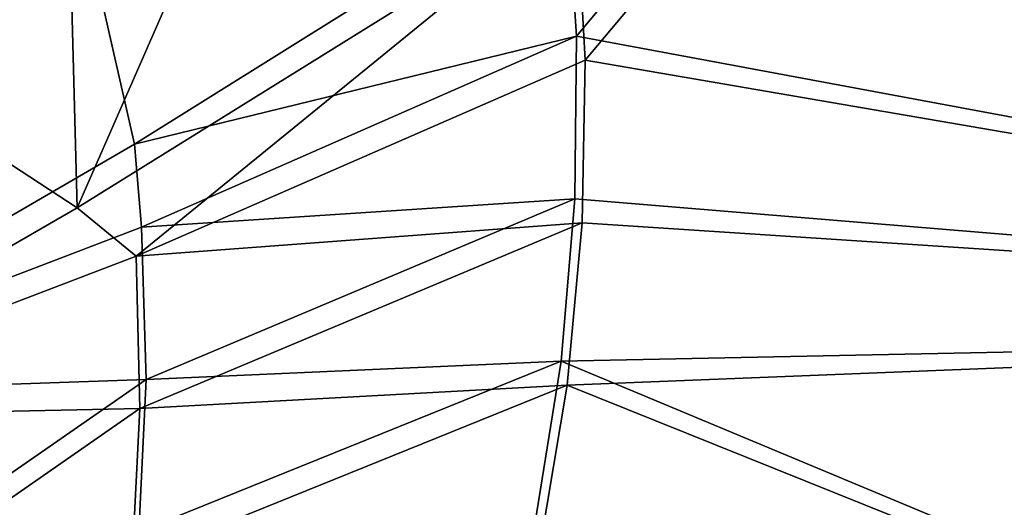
# Model space of a CAD drawing. Header units: metres. Extents: x 0 to 1651, y -1070 to 0.
# Tile 90 of 112: x 1222 to 1326, y -682 to -630. Entities that reach past the tile are written whole.
import ezdxf

# ---------------------------------------------------------------- set-up
doc = ezdxf.new("R2010")
doc.units = ezdxf.units.M

msp = doc.modelspace()

# ---------------------------------------------------------------- linework, layer by layer
at = {"layer": 'None'}
for points in [[(1228.070557, -649.966248, -37.69276), (1226.428955, -587.216003, -406), (1270.322021, -553.53772, -406)], [(1280.859375, -617.126892, -3), (1228.070557, -649.966248, -37.69276), (1270.322021, -553.53772, -406)], [(1325.497803, -578.437561), (1279.76062, -614.683899), (1280.880615, -631.794739)], [(1280.880615, -631.794739), (1447.240845, -662.79187), (1325.497803, -578.437561)], [(1447.240845, -662.79187), (1487.702393, -604.804688), (1325.497803, -578.437561)], [(1281.825195, -634.340576, -3), (1280.859375, -617.126892, -3), (1326.796631, -580.744995, -3)], [(1326.796631, -580.744995, -3), (1443.910889, -662.228821, -3), (1281.825195, -634.340576, -3)], [(1226.428955, -587.216003, -406), (1228.070557, -649.966248, -37.69276), (1181.447754, -619.426575, -406)], [(1222.351318, -591.498169, -377.175201), (1169.72583, -628.692444, -377.175201), (1188.519897, -669.787903, -60)], [(1222.351318, -591.498169, -377.175201), (1188.519897, -669.787903, -60), (1234.132202, -643.253418, -29.974686)], [(1279.76062, -614.683899), (1222.351318, -591.498169, -377.175201), (1234.132202, -643.253418, -29.974686)], [(1234.132202, -643.253418, -29.974686), (1280.880615, -631.794739), (1279.76062, -614.683899)], [(1228.070557, -649.966248, -37.69276), (1280.859375, -617.126892, -3), (1234.307373, -655.087952, -34.021328)], [(1234.307373, -655.087952, -34.021328), (1280.859375, -617.126892, -3), (1281.825195, -634.340576, -3)], [(1228.070557, -649.966248, -37.69276), (1189.660034, -672.163696, -63), (1181.447754, -619.426575, -406)], [(1234.891479, -652.032715, -29.974155), (1280.880615, -631.794739), (1234.132202, -643.253418, -29.974686)], [(1280.718018, -649.04126), (1280.880615, -631.794739), (1234.891479, -652.032715, -29.974155)], [(1447.240845, -662.79187), (1280.880615, -631.794739), (1280.718018, -649.04126)], [(1234.307373, -655.087952, -34.021328), (1281.825195, -634.340576, -3), (1281.508911, -651.57843, -3)], [(1443.910889, -662.228821, -3), (1281.508911, -651.57843, -3), (1281.825195, -634.340576, -3)], [(1188.519897, -669.787903, -60), (1234.891479, -652.032715, -29.974155), (1234.132202, -643.253418, -29.974686)], [(1280.718018, -649.04126), (1234.891479, -652.032715, -29.974155), (1235.352539, -668.152283, -29.969336)], [(1279.26355, -666.227112), (1280.718018, -649.04126), (1235.352539, -668.152283, -29.969336)], [(1279.26355, -666.227112), (1447.240845, -662.79187), (1280.718018, -649.04126)], [(1189.660034, -672.163696, -63), (1228.070557, -649.966248, -37.69276), (1234.307373, -655.087952, -34.021328)], [(1234.689209, -671.234497, -33.983486), (1234.307373, -655.087952, -34.021328), (1281.508911, -651.57843, -3)], [(1234.689209, -671.234497, -33.983486), (1281.508911, -651.57843, -3), (1279.913086, -668.745239, -3)], [(1281.508911, -651.57843, -3), (1443.910889, -662.228821, -3), (1279.913086, -668.745239, -3)], [(1235.352539, -668.152283, -29.969336), (1234.891479, -652.032715, -29.974155), (1188.519897, -669.787903, -60)], [(1189.660034, -672.163696, -63), (1234.307373, -655.087952, -34.021328), (1234.689209, -671.234497, -33.983486)], [(1443.910889, -662.228821, -3), (1399.657715, -716.942078, -3), (1279.913086, -668.745239, -3)], [(1402.855103, -717.833252), (1447.240845, -662.79187), (1279.26355, -666.227112)], [(1276.525391, -683.255615), (1279.26355, -666.227112), (1234.603271, -684.260376, -29.964518)], [(1279.26355, -666.227112), (1235.352539, -668.152283, -29.969336), (1234.603271, -684.260376, -29.964518)], [(1276.525391, -683.255615), (1402.855103, -717.833252), (1279.26355, -666.227112)], [(1189.898804, -699.737122, -60), (1235.352539, -668.152283, -29.969336), (1188.519897, -669.787903, -60)], [(1234.603271, -684.260376, -29.964518), (1235.352539, -668.152283, -29.969336), (1189.898804, -699.737122, -60)], [(1233.876343, -687.381714, -33.936447), (1234.689209, -671.234497, -33.983486), (1279.913086, -668.745239, -3)], [(1279.913086, -668.745239, -3), (1277.047485, -685.746216, -3), (1233.876343, -687.381714, -33.936447)], [(1279.913086, -668.745239, -3), (1399.657715, -716.942078, -3), (1277.047485, -685.746216, -3)], [(1190.754272, -701.768311, -63), (1189.660034, -672.163696, -63), (1234.689209, -671.234497, -33.983486)], [(1190.754272, -701.768311, -63), (1234.689209, -671.234497, -33.983486), (1233.876343, -687.381714, -33.936447)]]:
    msp.add_3dface(points, dxfattribs=at)
at = {"layer": 'None01'}
for points in [[(937.769287, -700.150574, -410), (1420.450195, -116.977798, -410), (1404.711548, -104.637085, -410)], [(1404.711548, -104.637085, -410), (1404.711548, -104.637085, -430), (937.769287, -700.150574, -410)], [(1404.711548, -104.637085, -430), (937.769287, -700.150574, -430), (937.769287, -700.150574, -410)], [(937.769287, -700.150574, -430), (1404.711548, -104.637085, -430), (1420.450195, -116.977798, -430)], [(953.507996, -712.491272, -410), (1420.450195, -116.977798, -410), (937.769287, -700.150574, -410)], [(953.507996, -712.491272, -430), (937.769287, -700.150574, -430), (1420.450195, -116.977798, -430)], [(953.507996, -712.491272, -410), (953.507996, -712.491272, -430), (1420.450195, -116.977798, -410)], [(953.507996, -712.491272, -430), (1420.450195, -116.977798, -430), (1420.450195, -116.977798, -410)]]:
    msp.add_3dface(points, dxfattribs=at)

doc.saveas('drawing.dxf')
